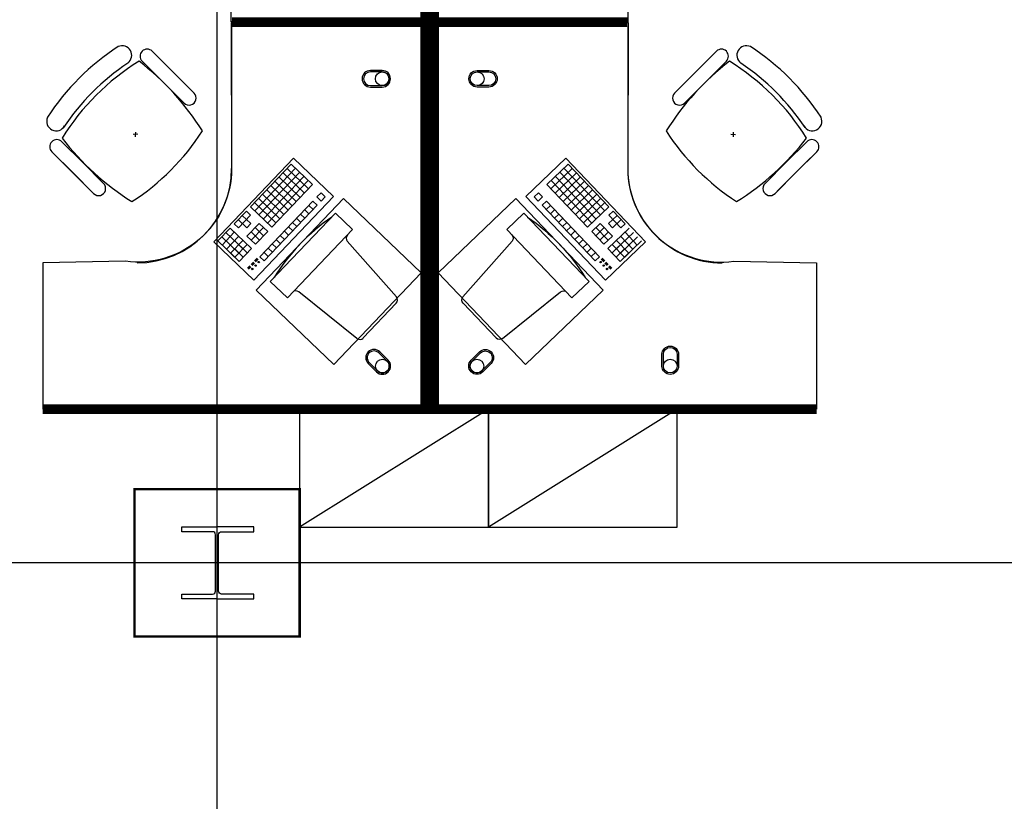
# Model space of a CAD drawing. Header units: millimetres. Extents: x -312551 to 250764, y -35891 to 59426.
# Tile 125 of 256: x -98447 to -94274, y 42999 to 46311. Entities that reach past the tile are written whole.
import ezdxf

# ---------------------------------------------------------------- set-up
doc = ezdxf.new("R2010")
doc.units = ezdxf.units.MM
doc.header["$LTSCALE"] = 2.5
for name, color, linetype in [('FO-00 - FURN$0$FURNITURE', 22, 'Continuous'), ('FO-00 - FURN$0$SP-01$0$FIT-OUT$0$FURNITURE', 22, 'Continuous'), ('NF-AS BUILT', 7, 'Continuous'), ('NF-GRIDS', 252, 'Continuous'), ('NF-SPAN', 150, 'Continuous'), ('NF-Steel columns', 6, 'Continuous')]:
    doc.layers.add(name, color=color, linetype=linetype)

# ---------------------------------------------------------------- blocks, each defined once
blk = doc.blocks.new('305')
at = {"layer": 'NF-Steel columns', "color": 2, "linetype": 'Continuous'}
for points in [[(0, -152.5), (-156, -152.5), (-156, -132), (-19.2, -132, 0.414214), (-6.5, -119.3), (-6.5, 119.3, 0.414214), (-19.2, 132), (-156, 132), (-156, 152.5), (0, 152.5)], [(0, -152.5), (149, -152.5), (149, -132), (19.2, -132, -0.414214), (6.5, -119.3), (6.5, 119.3, -0.414214), (19.2, 132), (149, 132), (149, 152.5), (0, 152.5)]]:
    blk.add_lwpolyline(points, format="xyb", dxfattribs=at)
blk = doc.blocks.new('FO-00 - FURN$0$SP-01$0$FIT-OUT$0$PC')
at = {"layer": 'FO-00 - FURN$0$SP-01$0$FIT-OUT$0$FURNITURE', "linetype": 'Continuous'}
for p, q in [((241.8, -93.1), (98, -236.8)), ((268.8, -92), (509.4, -294.6)), ((96.9, -263.9), (299.5, -504.5))]:
    blk.add_line(p, q, dxfattribs=at)
blk.add_lwpolyline([(276, -553.9), (346.7, -624.6), (629.5, -341.8), (558.8, -271)], close=True, dxfattribs=at)
for centre, radius, start, end in [((255.9, -107.2), 20, 49.8991, 135), ((112.2, -251), 20, 135, 220.1009), ((522.3, -279.3), 20, 229.8991, 315), ((-109.9, 114.8), 864, 303.1779, 326.8221), ((284.2, -517.4), 20, 315, 40.1009)]:
    blk.add_arc(centre, radius, start, end, dxfattribs=at)
blk = doc.blocks.new('FO-00 - FURN$0$cab-800')
at = {"layer": 'FO-00 - FURN$0$FURNITURE', "color": 9}
blk.add_line((0, 0), (800, 500), dxfattribs=at)
at = {"layer": 'FO-00 - FURN$0$FURNITURE'}
blk.add_lwpolyline([(0, 0), (800, 0), (800, 500), (0, 500)], close=True, dxfattribs=at)
blk = doc.blocks.new('A$C7E4E020E')
at = {"layer": 'FO-00 - FURN$0$FURNITURE', "rotation": 180}
for p in [(800, 500, 0), (1600, 500, 0)]:
    blk.add_blockref('FO-00 - FURN$0$cab-800', p, dxfattribs=at)

msp = doc.modelspace()

# ---------------------------------------------------------------- linework, layer by layer
at = {"layer": 'FO-00 - FURN$0$FURNITURE', "color": 8, "extrusion": (6.58823e-06, -1.6454e-07, 1)}
msp.add_line((-96979.6, 46301.4), (-97549.6, 46301.5, 0), dxfattribs=at)
at = {"layer": 'FO-00 - FURN$0$FURNITURE', "color": 8, "extrusion": (6.58823e-06, 1.6454e-07, 1)}
msp.add_line((-96979.6, 46299.7), (-97549.6, 46299.6, 0), dxfattribs=at)
at = {"layer": 'FO-00 - FURN$0$FURNITURE', "color": 8}
for p, q in [((-97548.5, 46280.7, 0), (-97548.5, 45680.7, 0)), ((-95869.4, 46280.7, 0), (-95869.4, 45680.7, 0)), ((-97884.9, 46177.5, 0), (-97796.3, 46088.9, 0)), ((-95494, 46177.5, 0), (-95582.6, 46088.9, 0)), ((-97988.8, 46127.1, 0), (-97988.8, 46127, 0)), ((-97927.3, 46135, 0), (-97838.7, 46046.4, 0)), ((-97717.4, 46010, 0), (-97858.8, 46151.4, 0)), ((-95661.5, 46010, 0), (-95520.1, 46151.4, 0)), ((-95451.6, 46135, 0), (-95540.2, 46046.4, 0)), ((-95390, 46127.1, 0), (-95390.1, 46127, 0)), ((-97759.8, 45967.6, 0), (-97901.2, 46109, 0)), ((-97707.7, 46000.3, 0), (-97796.3, 46088.9, 0)), ((-95671.2, 46000.3, 0), (-95582.6, 46088.9, 0)), ((-95619.1, 45967.6, 0), (-95477.6, 46109, 0)), ((-97750.1, 45957.8, 0), (-97838.7, 46046.4, 0)), ((-95628.8, 45957.8, 0), (-95540.2, 46046.4, 0)), ((-97946.3, 45825.6, 0), (-97966.3, 45824.6, 0)), ((-97955.8, 45835.1, 0), (-97956.8, 45815.1, 0)), ((-95432.6, 45825.6, 0), (-95412.6, 45824.6, 0)), ((-95423.1, 45835.1, 0), (-95422.1, 45815.1, 0)), ((-98268.2, 45794.1, 0), (-98179.6, 45705.5, 0)), ((-95110.7, 45794.1, 0), (-95199.2, 45705.5, 0)), ((-98310.6, 45751.7, 0), (-98222, 45663.1, 0)), ((-95068.2, 45751.7, 0), (-95156.8, 45663.1, 0)), ((-98143.2, 45584.2, 0), (-98284.6, 45725.6, 0)), ((-98091, 45616.9, 0), (-98179.6, 45705.5, 0)), ((-97624.4, 45369.4, 0), (-97286.1, 45723.9, 0)), ((-97296.1, 45698.9, 0), (-97468.7, 45518, 0)), ((-97296.1, 45698.9, 0), (-97205.7, 45612.6, 0)), ((-97296.1, 45698.9, 0), (-97205.7, 45612.6, 0)), ((-97296.1, 45698.9, 0), (-97205.7, 45612.6, 0)), ((-97286.1, 45723.9, 0), (-97116.1, 45561.6, 0)), ((-97286.1, 45723.9, 0), (-97116.1, 45561.6, 0)), ((-97286.1, 45723.9, 0), (-97116.1, 45561.6, 0)), ((-96131.8, 45723.9, 0), (-96301.9, 45561.6, 0)), ((-96131.8, 45723.9, 0), (-96301.9, 45561.6, 0)), ((-96131.8, 45723.9, 0), (-96301.9, 45561.6, 0)), ((-96121.8, 45698.9, 0), (-96212.3, 45612.6, 0)), ((-96121.8, 45698.9, 0), (-96212.3, 45612.6, 0)), ((-96121.8, 45698.9, 0), (-96212.3, 45612.6, 0)), ((-95793.6, 45369.4, 0), (-96131.8, 45723.9, 0)), ((-96121.8, 45698.9, 0), (-95949.2, 45518, 0)), ((-95287.8, 45616.9, 0), (-95199.2, 45705.5, 0)), ((-95235.7, 45584.2, 0), (-95094.3, 45725.6, 0)), ((-98133.4, 45574.5, 0), (-98222, 45663.1, 0)), ((-97278, 45681.6, 0), (-97450.6, 45500.7, 0)), ((-97259.9, 45664.3, 0), (-97432.5, 45483.5, 0)), ((-97330.6, 45662.7, 0), (-97240.2, 45576.4, 0)), ((-97313.4, 45680.8, 0), (-97222.9, 45594.5, 0)), ((-96104.6, 45680.8, 0), (-96195, 45594.5, 0)), ((-96087.3, 45662.7, 0), (-96177.7, 45576.4, 0)), ((-96158, 45664.3, 0), (-95985.4, 45483.5, 0)), ((-96139.9, 45681.6, 0), (-95967.3, 45500.7, 0)), ((-95245.4, 45574.5, 0), (-95156.8, 45663.1, 0)), ((-97241.9, 45647.1, 0), (-97414.5, 45466.2, 0)), ((-97223.8, 45629.8, 0), (-97396.4, 45449, 0)), ((-97205.7, 45612.6, 0), (-97378.3, 45431.7, 0)), ((-97365.2, 45626.5, 0), (-97274.7, 45540.2, 0)), ((-97347.9, 45644.6, 0), (-97257.5, 45558.3, 0)), ((-96212.3, 45612.6, 0), (-96039.7, 45431.7, 0)), ((-96194.2, 45629.8, 0), (-96021.6, 45449, 0)), ((-96176.1, 45647.1, 0), (-96003.5, 45466.2, 0)), ((-96070, 45644.6, 0), (-96160.5, 45558.3, 0)), ((-96052.8, 45626.5, 0), (-96143.2, 45540.2, 0)), ((-97416.9, 45572.3, 0), (-97326.5, 45486, 0)), ((-97399.7, 45590.3, 0), (-97309.2, 45504, 0)), ((-97382.4, 45608.4, 0), (-97292, 45522.1, 0)), ((-97169.5, 45578, 0), (-97186.8, 45560, 0)), ((-97169.5, 45578, 0), (-97151.4, 45560.8, 0)), ((-97169.5, 45578, 0), (-97151.4, 45560.8, 0)), ((-97169.5, 45578, 0), (-97151.4, 45560.8, 0)), ((-96248.4, 45578, 0), (-96266.5, 45560.8, 0)), ((-96248.4, 45578, 0), (-96266.5, 45560.8, 0)), ((-96248.4, 45578, 0), (-96266.5, 45560.8, 0)), ((-96248.4, 45578, 0), (-96231.2, 45560, 0)), ((-96035.5, 45608.4, 0), (-96126, 45522.1, 0)), ((-96018.3, 45590.3, 0), (-96108.7, 45504, 0)), ((-96001, 45572.3, 0), (-96091.4, 45486, 0)), ((-97116.1, 45561.6, 0), (-97454.4, 45207.1, 0)), ((-97451.5, 45536.1, 0), (-97361, 45449.8, 0)), ((-97434.2, 45554.2, 0), (-97343.8, 45467.9, 0)), ((-97204, 45541.9, 0), (-97428.4, 45306.7, 0)), ((-97204, 45541.9, 0), (-97185.9, 45524.6, 0)), ((-97186.8, 45560, 0), (-97168.7, 45542.7, 0)), ((-97151.4, 45560.8, 0), (-97168.7, 45542.7, 0)), ((-96301.9, 45561.6, 0), (-95963.6, 45207.1, 0)), ((-96266.5, 45560.8, 0), (-96249.3, 45542.7, 0)), ((-96231.2, 45560, 0), (-96249.3, 45542.7, 0)), ((-96213.9, 45541.9, 0), (-96232, 45524.6, 0)), ((-96213.9, 45541.9, 0), (-95989.5, 45306.7, 0)), ((-95983.7, 45554.2, 0), (-96074.2, 45467.9, 0)), ((-95966.5, 45536.1, 0), (-96056.9, 45449.8, 0)), ((-97486, 45499.9, 0), (-97537.7, 45445.7, 0)), ((-97486, 45499.9, 0), (-97467.9, 45482.7, 0)), ((-97468.7, 45518, 0), (-97378.3, 45431.7, 0)), ((-97185.9, 45524.6, 0), (-97410.3, 45289.5, 0)), ((-97255.8, 45487.6, 0), (-97237.7, 45470.4, 0)), ((-97238.6, 45505.7, 0), (-97220.5, 45488.4, 0)), ((-97221.3, 45523.8, 0), (-97203.2, 45506.5, 0)), ((-96232, 45524.6, 0), (-96007.6, 45289.5, 0)), ((-96196.6, 45523.8, 0), (-96214.7, 45506.5, 0)), ((-96179.4, 45505.7, 0), (-96197.5, 45488.4, 0)), ((-96162.1, 45487.6, 0), (-96180.2, 45470.4, 0)), ((-95949.2, 45518, 0), (-96039.7, 45431.7, 0)), ((-95932, 45499.9, 0), (-95950.1, 45482.7, 0)), ((-95932, 45499.9, 0), (-95880.2, 45445.7, 0)), ((-97537.7, 45445.7, 0), (-97519.7, 45428.4, 0)), ((-97520.5, 45463.7, 0), (-97484.3, 45429.2, 0)), ((-97467.9, 45482.7, 0), (-97519.7, 45428.4, 0)), ((-97503.2, 45481.8, 0), (-97467.1, 45447.3, 0)), ((-97467.1, 45447.3, 0), (-97484.3, 45429.2, 0)), ((-97431.7, 45448.1, 0), (-97483.5, 45393.9, 0)), ((-97431.7, 45448.1, 0), (-97395.5, 45413.6, 0)), ((-97290.3, 45451.4, 0), (-97272.2, 45434.2, 0)), ((-97273.1, 45469.5, 0), (-97255, 45452.3, 0)), ((-96144.9, 45469.5, 0), (-96163, 45452.3, 0)), ((-96127.6, 45451.4, 0), (-96145.7, 45434.2, 0)), ((-95986.2, 45448.1, 0), (-96022.4, 45413.6, 0)), ((-95986.2, 45448.1, 0), (-95934.4, 45393.9, 0)), ((-95914.7, 45481.8, 0), (-95950.9, 45447.3, 0)), ((-95950.9, 45447.3, 0), (-95933.6, 45429.2, 0)), ((-95950.1, 45482.7, 0), (-95898.3, 45428.4, 0)), ((-95897.4, 45463.7, 0), (-95933.6, 45429.2, 0)), ((-95880.2, 45445.7, 0), (-95898.3, 45428.4, 0)), ((-97555, 45427.6, 0), (-97606.8, 45373.3, 0)), ((-97536.9, 45410.3, 0), (-97588.7, 45356, 0)), ((-97572.3, 45409.5, 0), (-97499.9, 45340.4, 0)), ((-97555, 45427.6, 0), (-97464.6, 45341.3, 0)), ((-97466.2, 45412, 0), (-97430.1, 45377.4, 0)), ((-97413.6, 45430.9, 0), (-97465.4, 45376.6, 0)), ((-97449, 45430, 0), (-97412.8, 45395.5, 0)), ((-97395.5, 45413.6, 0), (-97447.3, 45359.4, 0)), ((-97324.8, 45415.3, 0), (-97306.8, 45398, 0)), ((-97307.6, 45433.4, 0), (-97289.5, 45416.1, 0)), ((-96110.4, 45433.4, 0), (-96128.4, 45416.1, 0)), ((-96093.1, 45415.3, 0), (-96111.2, 45398, 0)), ((-96022.4, 45413.6, 0), (-95970.6, 45359.4, 0)), ((-95969, 45430, 0), (-96005.1, 45395.5, 0)), ((-96004.3, 45430.9, 0), (-95952.5, 45376.6, 0)), ((-95951.7, 45412, 0), (-95987.9, 45377.4, 0)), ((-95862.9, 45427.6, 0), (-95953.4, 45341.3, 0)), ((-95845.7, 45409.5, 0), (-95918, 45340.4, 0)), ((-95881, 45410.3, 0), (-95829.2, 45356, 0)), ((-97454.4, 45207.1, 0), (-97624.4, 45369.4, 0)), ((-97606.8, 45373.3, 0), (-97534.4, 45304.3, 0)), ((-97589.5, 45391.4, 0), (-97517.2, 45322.4, 0)), ((-97518.8, 45393, 0), (-97570.6, 45338.8, 0)), ((-97500.7, 45375.8, 0), (-97552.5, 45321.5, 0)), ((-97500.7, 45375.8, 0), (-97552.5, 45321.5, 0)), ((-97483.5, 45393.9, 0), (-97447.3, 45359.4, 0)), ((-97376.6, 45361, 0), (-97358.5, 45343.7, 0)), ((-97359.4, 45379.1, 0), (-97341.3, 45361.8, 0)), ((-97342.1, 45397.2, 0), (-97324, 45379.9, 0)), ((-96075.8, 45397.2, 0), (-96093.9, 45379.9, 0)), ((-96058.6, 45379.1, 0), (-96076.7, 45361.8, 0)), ((-96041.3, 45361, 0), (-96059.4, 45343.7, 0)), ((-95934.4, 45393.9, 0), (-95970.6, 45359.4, 0)), ((-95963.6, 45207.1, 0), (-95793.6, 45369.4, 0)), ((-95917.2, 45375.8, 0), (-95865.4, 45321.5, 0)), ((-95917.2, 45375.8, 0), (-95865.4, 45321.5, 0)), ((-95828.4, 45391.4, 0), (-95900.8, 45322.4, 0)), ((-95899.1, 45393, 0), (-95847.3, 45338.8, 0)), ((-95811.2, 45373.3, 0), (-95883.5, 45304.3, 0)), ((-97552.5, 45321.5, 0), (-97516.4, 45287, 0)), ((-97535.3, 45339.6, 0), (-97499.1, 45305.1, 0)), ((-97482.7, 45358.5, 0), (-97534.4, 45304.3, 0)), ((-97482.7, 45358.5, 0), (-97534.4, 45304.3, 0)), ((-97518, 45357.7, 0), (-97481.8, 45323.2, 0)), ((-97464.6, 45341.3, 0), (-97516.4, 45287, 0)), ((-97411.1, 45324.8, 0), (-97393.1, 45307.6, 0)), ((-97393.9, 45342.9, 0), (-97375.8, 45325.7, 0)), ((-96024.1, 45342.9, 0), (-96042.1, 45325.7, 0)), ((-96006.8, 45324.8, 0), (-96024.9, 45307.6, 0)), ((-95953.4, 45341.3, 0), (-95901.6, 45287, 0)), ((-95899.9, 45357.7, 0), (-95936.1, 45323.2, 0)), ((-95935.3, 45358.5, 0), (-95883.5, 45304.3, 0)), ((-95935.3, 45358.5, 0), (-95883.5, 45304.3, 0)), ((-95882.7, 45339.6, 0), (-95918.8, 45305.1, 0)), ((-95865.4, 45321.5, 0), (-95901.6, 45287, 0)), ((-97456, 45284, 0), (-97465.6, 45273.9, 0)), ((-97454.6, 45282.6, 0), (-97464.2, 45272.5, 0)), ((-97453.1, 45281.2, 0), (-97462.7, 45271.2, 0)), ((-97451.7, 45279.8, 0), (-97461.3, 45269.8, 0)), ((-97440, 45301.1, 0), (-97451.1, 45289.5, 0)), ((-97438.6, 45299.7, 0), (-97449.6, 45288.1, 0)), ((-97437.2, 45298.3, 0), (-97448.2, 45286.8, 0)), ((-97435.7, 45296.9, 0), (-97446.7, 45285.4, 0)), ((-97428.4, 45306.7, 0), (-97410.3, 45289.5, 0)), ((-95989.5, 45306.7, 0), (-96007.6, 45289.5, 0)), ((-95982.2, 45296.9, 0), (-95971.2, 45285.4, 0)), ((-95980.8, 45298.3, 0), (-95969.8, 45286.8, 0)), ((-95979.3, 45299.7, 0), (-95968.3, 45288.1, 0)), ((-95977.9, 45301.1, 0), (-95966.9, 45289.5, 0)), ((-95966.2, 45279.8, 0), (-95956.6, 45269.8, 0)), ((-95964.8, 45281.2, 0), (-95955.2, 45271.2, 0)), ((-95963.3, 45282.6, 0), (-95953.8, 45272.5, 0)), ((-95961.9, 45284, 0), (-95952.3, 45273.9, 0)), ((-97470.6, 45268.7, 0), (-97481.1, 45257.7, 0)), ((-97469.2, 45267.3, 0), (-97479.6, 45256.3, 0)), ((-97467.7, 45265.9, 0), (-97478.2, 45255, 0)), ((-97466.3, 45264.5, 0), (-97476.7, 45253.6, 0)), ((-95951.6, 45264.5, 0), (-95941.2, 45253.6, 0)), ((-95950.2, 45265.9, 0), (-95939.7, 45255, 0)), ((-95948.8, 45267.3, 0), (-95938.3, 45256.3, 0)), ((-95947.3, 45268.7, 0), (-95936.9, 45257.7, 0))]:
    msp.add_line(p, q, dxfattribs=at)
at = {"layer": 'FO-00 - FURN$0$FURNITURE', "color": 8, "extrusion": (-6.58823e-06, -1.6454e-07, 1)}
msp.add_line((-96438.4, 46301.4), (-95868.4, 46301.5, 0), dxfattribs=at)
at = {"layer": 'FO-00 - FURN$0$FURNITURE', "color": 8, "extrusion": (-6.58823e-06, 1.6454e-07, 1)}
msp.add_line((-96438.4, 46299.7), (-95868.4, 46299.6, 0), dxfattribs=at)
at = {"layer": 'FO-00 - FURN$0$FURNITURE', "color": 8, "const_width": 40, "elevation": 0}
for points in [[(-98348.5, 47940.5), (-96728.5, 47940.5), (-96728.5, 46300.6), (-97546.3, 46300.6)], [(-95069.4, 47940.5), (-96689.4, 47940.5), (-96689.4, 46300.6), (-95871.6, 46300.6)], [(-98348.5, 44660.7), (-96728.5, 44660.7), (-96728.5, 46300.6), (-97546.3, 46300.6)], [(-95069.4, 44660.7), (-96689.4, 44660.7), (-96689.4, 46300.6), (-95871.6, 46300.6)]]:
    msp.add_lwpolyline(points, dxfattribs=at)
at = {"layer": 'FO-00 - FURN$0$FURNITURE', "color": 8, "elevation": 0}
for points in [[(-97549.7, 46301.4), (-97548.5, 46920.5, 0.455459), (-97998.5, 47313.5), (-98348.5, 47320.5), (-98348.5, 47940.5), (-96728.5, 47940.5), (-96728.5, 46300.6)], [(-95868.2, 46301.4), (-95869.4, 46920.5, -0.455459), (-95419.5, 47313.5), (-95069.4, 47320.5), (-95069.4, 47940.5), (-96689.4, 47940.5), (-96689.4, 46300.6)], [(-97549.7, 46299.7), (-97548.5, 45680.7, -0.455459), (-97998.5, 45287.6), (-98348.5, 45280.7), (-98348.5, 44660.7), (-96728.5, 44660.7), (-96728.5, 46300.6)], [(-95868.2, 46299.7), (-95869.4, 45680.7, 0.455459), (-95419.5, 45287.6), (-95069.4, 45280.7), (-95069.4, 44660.7), (-96689.4, 44660.7), (-96689.4, 46300.6)], [(-96960.2, 46095.7, 1), (-96960.2, 46025.7), (-96910.2, 46025.7, 1), (-96910.2, 46095.7)], [(-96960.2, 46089.7, 1), (-96960.2, 46031.7), (-96910.2, 46031.7, 1), (-96910.2, 46089.7)], [(-96457.7, 46095.7, -1), (-96457.7, 46025.7), (-96507.7, 46025.7, -1), (-96507.7, 46095.7)], [(-96457.7, 46089.7, -1), (-96457.7, 46031.7), (-96507.7, 46031.7, -1), (-96507.7, 46089.7)], [(-96920, 44903.4, 1), (-96969.5, 44853.9), (-96934.2, 44818.6, 1), (-96884.7, 44868.1)], [(-96924.3, 44899.2, 1), (-96965.3, 44858.2), (-96929.9, 44822.8, 1), (-96888.9, 44863.8)], [(-96497.9, 44903.4, -1), (-96448.4, 44853.9), (-96483.8, 44818.6, -1), (-96533.3, 44868.1)], [(-96493.7, 44899.2, -1), (-96452.6, 44858.2), (-96488, 44822.8, -1), (-96529, 44863.8)], [(-95724.4, 44893.2, -1), (-95654.4, 44893.2), (-95654.4, 44843.2, -1), (-95724.4, 44843.2)], [(-95718.4, 44893.2, -1), (-95660.4, 44893.2), (-95660.4, 44843.2, -1), (-95718.4, 44843.2)]]:
    msp.add_lwpolyline(points, format="xyb", close=True, dxfattribs=at)
for points in [[(-97074.6, 45553.1), (-97444.6, 45165.3), (-97114.7, 44850.5), (-96744.7, 45238.3)], [(-96343.4, 45553.1), (-95973.3, 45165.3), (-96303.2, 44850.5), (-96673.2, 45238.3)]]:
    msp.add_lwpolyline(points, close=True, dxfattribs=at)
at = {"layer": 'FO-00 - FURN$0$FURNITURE', "color": 8}
for centre, radius in [((-96910.2, 46060.7, 0), 29), ((-96507.7, 46060.7, 0), 29), ((-97433.2, 45283.7, 0), 3), ((-95984.8, 45283.7, 0), 3), ((-97460.8, 45254.7, 0), 3), ((-97447, 45269.2, 0), 3), ((-95971, 45269.2, 0), 3), ((-95957.2, 45254.7, 0), 3), ((-96909.4, 44843.3, 0), 29), ((-96508.5, 44843.3, 0), 29), ((-95689.4, 44843.2, 0), 29)]:
    msp.add_circle(centre, radius, dxfattribs=at)
for centre, radius, start, end in [((-97487.8, 45356.1, 0), 1000, 122.7873, 147.213), ((-98012.2, 46160.2, 0), 40.4, 305.2098, 115.0684), ((-95366.7, 46160.2, 0), 40.4, 64.9316, 234.7902), ((-95891.1, 45356.1, 0), 1000, 32.787, 57.2127), ((-97906.1, 46156.2, 0), 30, 45.0002, 225.0002), ((-95472.8, 46156.2, 0), 30, 314.9998, 134.9998), ((-97416.4, 45283.2, 0), 1000, 121.6104, 148.2587), ((-97430.5, 45297.3, 0), 1000, 123.9367, 146.1444), ((-98627.7, 45241.1, 0), 1127.4, 32.0604, 52.4457), ((-94751.1, 45241.1, 0), 1127.4, 127.5543, 147.9396), ((-95962.5, 45283.2, 0), 1000, 31.7413, 58.3896), ((-95948.4, 45297.3, 0), 1000, 33.8556, 56.0633), ((-97728.9, 45979, 0), 30, 225.0002, 45.0002), ((-95650, 45979, 0), 30, 134.9998, 314.9998), ((-98291.8, 45880.5, 0), 40.4, 154.932, 331.9801), ((-95087, 45880.5, 0), 40.4, 208.0199, 25.068), ((-98513.4, 46380.3, 0), 1000, 302.8675, 327.2662), ((-94865.4, 46380.3, 0), 1000, 212.7338, 237.1325), ((-98289.4, 45772.9, 0), 30, 45.0002, 225.0002), ((-97372.7, 46496.1, 0), 1127.4, 217.5276, 237.9656), ((-96006.1, 46496.1, 0), 1127.4, 302.0344, 322.4724), ((-95089.4, 45772.9, 0), 30, 314.9998, 134.9998), ((-97948.5, 45680.7, 0), 400, 270.0002, 0.0002), ((-95469.4, 45680.7, 0), 400, 179.9998, 269.9998), ((-98112.2, 45595.7, 0), 30, 225.0002, 45.0002), ((-95266.6, 45595.7, 0), 30, 134.9998, 314.9998)]:
    msp.add_arc(centre, radius, start, end, dxfattribs=at)
at = {"layer": 'NF-AS BUILT', "color": 8, "const_width": 10}
msp.add_lwpolyline([(-97960, 44322), (-97260, 44322), (-97260, 43697), (-97960, 43697)], close=True, dxfattribs=at)
at = {"layer": 'NF-GRIDS', "color": 8}
for p, q in [((-97610, -27784), (-97610, 58409.3)), ((-43443, 44009.5), (-123470.9, 44009.5))]:
    msp.add_line(p, q, dxfattribs=at)

# ---------------------------------------------------------------- block references
at = {"color": 8, "ltscale": 500000}
msp.add_blockref('A$C7E4E020E', (-97260, 44160.7, 0), dxfattribs=at)
at = {"layer": 'FO-00 - FURN$0$FURNITURE', "color": 8, "rotation": 181.3405219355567}
msp.add_blockref('FO-00 - FURN$0$SP-01$0$FIT-OUT$0$PC', (-96747.1, 44874.9, 0), dxfattribs=at)
at = {"layer": 'FO-00 - FURN$0$FURNITURE', "color": 8, "extrusion": (2.60602e-30, 6.3055e-29, -1), "zscale": -0.9999999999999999, "rotation": 181.3405219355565}
msp.add_blockref('FO-00 - FURN$0$SP-01$0$FIT-OUT$0$PC', (96670.9, 44874.9, 0), dxfattribs=at)
at = {"layer": 'NF-SPAN', "color": 8, "xscale": -1}
msp.add_blockref('305', (-97610, 44009.5), dxfattribs=at)

doc.saveas('drawing.dxf')
